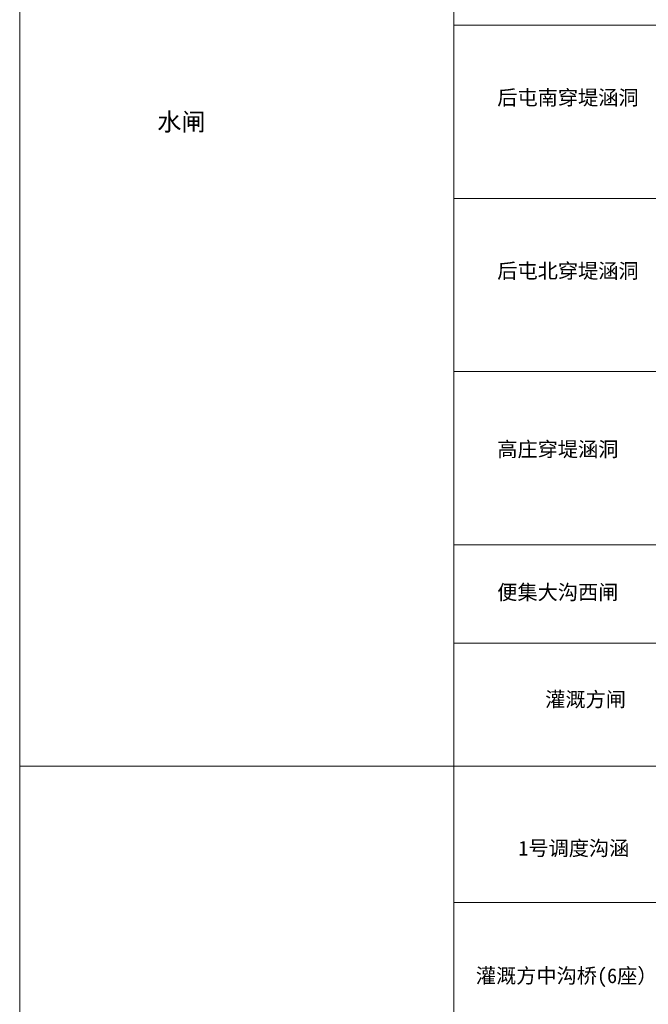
# Model space of a CAD drawing. Extents: x -27255 to 1448651, y 31034 to 8081248.
# Tile 83 of 256: x 580415 to 582963, y 3859231 to 3863224. Entities that reach past the tile are written whole.
import ezdxf

# ---------------------------------------------------------------- set-up
doc = ezdxf.new("R2010")
doc.units = 0
doc.layers.add('0.13文字', color=3, linetype='CONTINUOUS', lineweight=13)
doc.layers.add('文字', color=7, linetype='CONTINUOUS', lineweight=15)
doc.styles.add('-仿宋_GB2312', font='FangSong_GB2312.ttf')

msp = doc.modelspace()

# ---------------------------------------------------------------- linework, layer by layer
at = {"layer": '0.13文字', "lineweight": 13}
for p, q in [((580415.31934, 3871338.12904), (580415.31934, 3855111.18)), ((582175.00285, 3871338.12904), (582175.00285, 3855111.18))]:
    msp.add_line(p, q, dxfattribs=at)
at = {"layer": '0.13文字', "linetype": 'Continuous', "lineweight": 13}
for p, q in [((582175.00285, 3863202.25862), (587865.89025, 3863202.25862)), ((582175.00285, 3862499.44181), (587865.89025, 3862499.44181)), ((582175.00285, 3861796.625), (587865.89025, 3861796.625)), ((582175.00285, 3861093.80819), (587865.89025, 3861093.80819)), ((582175.00285, 3860696.12935), (587865.89025, 3860696.12935)), ((582175.00285, 3860696.12935), (587865.89025, 3860696.12935)), ((580415.31934, 3860196.00772), (587865.89025, 3860196.00772)), ((580415.31934, 3860196.00772), (587865.89025, 3860196.00772)), ((582175.00285, 3859643.61317), (587865.89025, 3859643.61317)), ((582175.00285, 3859643.61317), (587865.89025, 3859643.61317))]:
    msp.add_line(p, q, dxfattribs=at)

# ---------------------------------------------------------------- texts
at = {"layer": '文字', "color": 7, "char_height": 72, "width": 1560.3325491, "attachment_point": 1, "style": '-仿宋_GB2312'}
for s, insert in [('{\\H0.8333x;\\C256;后屯南穿堤涵洞}', (582350.7358, 3862938.33245)), ('水闸', (580972.36111, 3862845.73174)), ('{\\H0.8333x;\\C256;后屯北穿堤涵洞}', (582350.7358, 3862235.51564)), ('{\\H0.8333x;\\C256;高庄穿堤涵洞}', (582350.7358, 3861512.18123)), ('{\\H0.8333x;\\C256;便集大沟西闸}', (582350.7358, 3860932.11516)), ('{\\H0.8333x;\\C256;灌溉方闸}', (582545.04138, 3860497.3949)), ('{\\H0.8333x;\\C256;1号调度沟涵}', (582435.89067, 3859893.97063)), ('{\\H0.8333x;\\C256;灌溉方中沟桥(6座）}', (582263.88179, 3859376.72211))]:
    msp.add_mtext(s, dxfattribs=dict(at, insert=insert))

doc.saveas('drawing.dxf')
